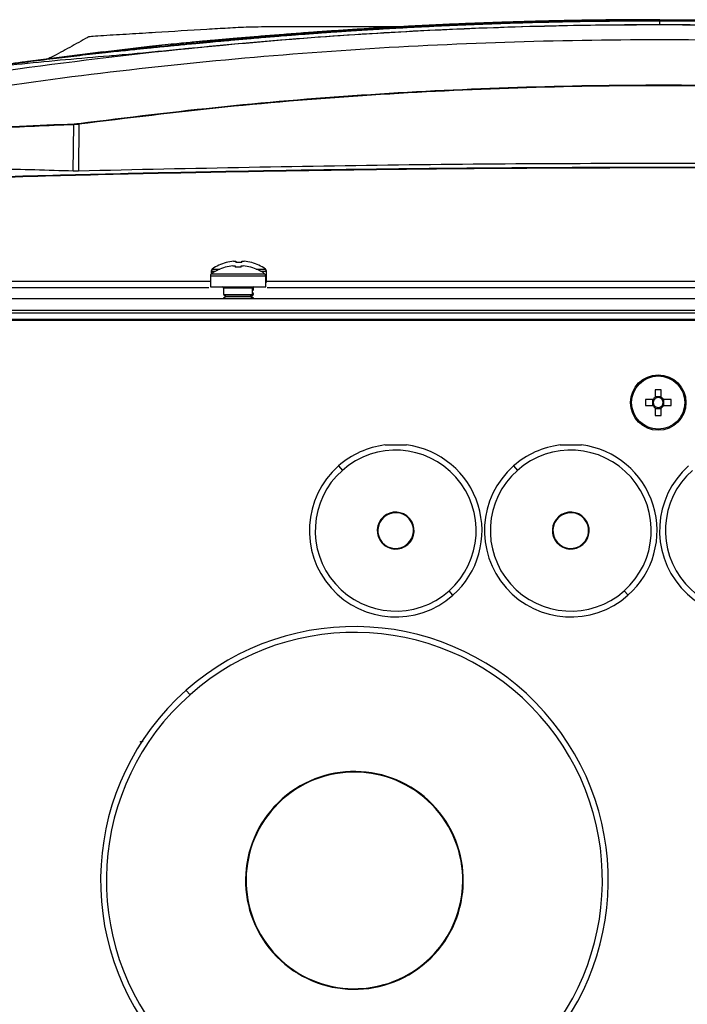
# Model space of a CAD drawing. Header units: millimetres. Extents: x 155400 to 158181, y 110641 to 115017.
# Tile 9 of 126: x 156961 to 157076, y 111764 to 111933. Entities that reach past the tile are written whole.
import ezdxf

# ---------------------------------------------------------------- set-up
doc = ezdxf.new("R2010")
doc.units = ezdxf.units.MM

msp = doc.modelspace()

# ---------------------------------------------------------------- linework, layer by layer
at = {"color": 7, "linetype": 'Continuous', "lineweight": 25}
for p, q in [((157070.81, 111931.85), (157070.81, 111932.5)), ((156975.46, 111927.2), (156961.2, 111925.41)), ((156983.38, 111928.14), (156975.46, 111927.18)), ((156970.33, 111906.79), (156970.41, 111914.74)), ((156971.27, 111914.82), (156971.19, 111906.8)), ((156996.37, 111890.31), (156996.36, 111890.32)), ((156996.51, 111891.11), (156996.5, 111891.12)), ((156997.66, 111890.56), (156998.05, 111890.56)), ((156997.8, 111891.36), (156998.18, 111891.36)), ((156998.05, 111890.56), (156998.05, 111890.31)), ((156998.18, 111891.36), (156998.18, 111891.11)), ((156999.08, 111890.31), (156999.08, 111890.56)), ((156999.08, 111890.56), (156999.46, 111890.56)), ((156999.21, 111891.11), (156999.21, 111891.36)), ((156999.21, 111891.36), (156999.6, 111891.36)), ((157000.76, 111890.32), (157000.75, 111890.31)), ((157000.9, 111891.12), (157000.89, 111891.11)), ((156993.81, 111888.83), (156993.81, 111886.93)), ((156993.81, 111888.83), (156998.56, 111888.83)), ((156993.95, 111889.63), (156993.95, 111889.16)), ((156993.95, 111889.63), (156994.7, 111889.63)), ((156994, 111889.2), (156998.56, 111889.2)), ((156994.14, 111890), (156995.46, 111890)), ((156998.56, 111889.2), (157003.12, 111889.2)), ((156998.56, 111888.83), (157003.31, 111888.83)), ((157001.66, 111890), (157003.26, 111890)), ((157002.42, 111889.63), (157003.45, 111889.63)), ((157003.31, 111886.93), (157003.31, 111888.83)), ((157003.45, 111887.73), (157003.45, 111889.63)), ((156924.47, 111887.93), (156993.81, 111887.93)), ((156924.47, 111886.86), (156993.57, 111886.86)), ((156993.81, 111886.93), (156998.56, 111886.93)), ((156996.06, 111886.73), (156996.06, 111885.64)), ((156998.56, 111886.73), (156996.06, 111886.73)), ((156998.56, 111886.93), (157003.31, 111886.93)), ((157001.06, 111886.73), (156998.56, 111886.73)), ((157001.06, 111885.64), (157001.06, 111886.73)), ((157001.2, 111886.44), (157001.2, 111886.92)), ((157003.31, 111887.73), (157003.45, 111887.73)), ((157003.45, 111887.93), (157137.81, 111887.93)), ((157003.54, 111886.86), (157137.57, 111886.86)), ((156996.06, 111885.64), (156996.51, 111885.33)), ((156996.06, 111885.64), (157001.06, 111885.64)), ((156996.51, 111885.33), (156996.06, 111885.02)), ((156996.06, 111885.02), (156996.06, 111884.93)), ((156996.06, 111885.02), (157001.06, 111885.02)), ((156996.51, 111885.33), (157000.62, 111885.33)), ((157000.62, 111885.33), (157001.06, 111885.64)), ((157001.06, 111885.02), (157000.62, 111885.33)), ((157000.62, 111885.33), (157000.75, 111885.33)), ((157000.75, 111885.33), (157001.2, 111885.64)), ((157001.2, 111885.02), (157000.75, 111885.33)), ((157001.06, 111886.34), (157001.2, 111886.44)), ((157001.06, 111886.44), (157001.2, 111886.44)), ((157001.2, 111885.82), (157001.06, 111885.91)), ((157001.06, 111885.82), (157001.2, 111885.82)), ((157001.06, 111885.64), (157001.2, 111885.64)), ((157001.06, 111884.93), (157001.06, 111885.02)), ((157001.06, 111885.02), (157001.2, 111885.02)), ((157001.2, 111885.64), (157001.2, 111885.82)), ((157001.2, 111884.93), (157001.2, 111885.02)), ((156851.7, 111884.93), (157289.45, 111884.93)), ((156851.7, 111882.93), (157289.45, 111882.93)), ((157280.32, 111882.43), (156860.82, 111882.43)), ((157288.57, 111881.18), (156852.57, 111881.18)), ((156860.82, 111881.43), (157280.32, 111881.43)), ((157070.05, 111869.31), (157070.05, 111868.02)), ((157071.08, 111868.1), (157070.05, 111868.1)), ((157071.08, 111868.02), (157071.08, 111869.31)), ((157069.66, 111867.63), (157068.37, 111867.63)), ((157068.37, 111866.6), (157069.66, 111866.6)), ((157069.58, 111867.63), (157069.58, 111866.6)), ((157072.75, 111867.63), (157071.46, 111867.63)), ((157071.46, 111866.6), (157072.75, 111866.6)), ((157071.54, 111866.6), (157071.54, 111867.63)), ((157070.05, 111866.22), (157070.05, 111864.93)), ((157070.05, 111866.13), (157071.08, 111866.13)), ((157071.08, 111864.93), (157071.08, 111866.22)), ((157015.77, 111856.26), (157016.43, 111855.51)), ((157045.77, 111856.26), (157046.43, 111855.51)), ((157023.48, 111847.54), (157023.55, 111847.47)), ((157053.48, 111847.54), (157053.55, 111847.47)), ((157027.67, 111842.81), (157027.6, 111842.89)), ((157057.67, 111842.81), (157057.6, 111842.89)), ((157035.38, 111834.1), (157034.72, 111834.85)), ((157065.38, 111834.1), (157064.72, 111834.85)), ((156989.67, 111817.81), (156990.34, 111817.06)), ((156980.63, 111806.54), (156980.6, 111806.52)), ((157006.14, 111799.21), (157006.21, 111799.13)), ((157030.87, 111771.27), (157030.8, 111771.34))]:
    msp.add_line(p, q, dxfattribs=at)
for radius in [4.75, 4.56]:
    msp.add_circle((157070.56, 111867.12), radius, dxfattribs=at)
for centre, radius, start, end in [((156970.56, 111914.75), 0.142, 103.7384, 182.9849), ((156953.3, 111912.45), 18.13, 7.5096, 7.9747), ((156998.56, 111882.63), 8, 105.9373, 124.7179), ((156998.7, 111883.43), 8, 105.9373, 124.7179), ((156998.56, 111882.63), 7.98, 96.4808, 105.9151), ((156998.7, 111883.43), 7.98, 96.4808, 105.9151), ((156998.56, 111881.53), 8.79, 86.6394, 93.3606), ((156998.7, 111882.33), 8.79, 86.6394, 93.3606), ((156998.56, 111882.63), 7.98, 74.0849, 83.5192), ((156998.7, 111883.43), 7.98, 74.0849, 83.5192), ((156998.56, 111882.63), 8, 55.2821, 74.0627), ((156998.7, 111883.43), 8, 55.2821, 74.0627), ((156994.26, 111888.83), 0.45, 124.7179, 180), ((156994.4, 111889.63), 0.45, 124.7179, 180), ((157002.86, 111888.83), 0.45, 0, 55.2821), ((157003, 111889.63), 0.45, 0, 55.2821), ((156995.86, 111886.73), 0.2, 0, 90), ((157001.26, 111886.73), 0.2, 90, 180), ((157070.56, 111851.71), 17.61, 88.3239, 91.6761), ((157085.97, 111867.12), 17.61, 178.3239, 181.6761), ((157070.56, 111867.12), 1.04, 119.7494, 150.2506), ((157070.56, 111867.12), 1.04, 209.7494, 240.2506), ((157070.56, 111867.12), 0.851, 142.7589, 217.2411), ((157070.56, 111867.12), 0.851, 127.2411, 142.7589), ((157070.56, 111867.12), 0.851, 217.2411, 232.7589), ((157070.56, 111867.12), 0.851, 52.7589, 127.2411), ((157070.56, 111867.12), 0.851, 232.7589, 307.2411), ((157070.56, 111867.12), 1.04, 29.7494, 60.2506), ((157070.56, 111867.12), 0.851, 37.2411, 52.7589), ((157070.56, 111867.12), 1.04, 299.7494, 330.2506), ((157070.56, 111867.12), 0.851, 307.2411, 322.7589), ((157070.56, 111867.12), 0.851, 322.7589, 37.2411), ((157055.15, 111867.12), 17.61, 358.3239, 1.6761), ((157070.56, 111882.53), 17.61, 268.3239, 271.6761), ((157025.57, 111845.18), 14.79, 97.1277, 131.5118), ((157025.57, 111845.18), 14.79, 311.5118, 82.8723), ((157055.57, 111845.18), 14.79, 97.1277, 131.5118), ((157055.57, 111845.18), 14.79, 311.5118, 82.8723), ((157025.57, 111845.18), 13.79, 311.5118, 131.5118), ((157055.57, 111845.18), 13.79, 311.5118, 131.5118), ((157025.57, 111845.18), 14.79, 131.5118, 311.5118), ((157025.57, 111845.18), 13.79, 131.5118, 311.5118), ((157055.57, 111845.18), 14.79, 131.5118, 311.5118), ((157055.57, 111845.18), 13.79, 131.5118, 311.5118), ((157085.57, 111845.18), 14.79, 131.5118, 311.5118), ((157085.57, 111845.18), 13.79, 131.5118, 311.5118), ((157025.57, 111845.18), 3.16, 311.5118, 131.5118), ((157025.57, 111845.18), 3.06, 311.5118, 131.5118), ((157055.57, 111845.18), 3.16, 311.5118, 131.5118), ((157055.57, 111845.18), 3.06, 311.5118, 131.5118), ((157025.57, 111845.18), 3.16, 131.5118, 311.5118), ((157025.57, 111845.18), 3.06, 131.5118, 311.5118), ((157055.57, 111845.18), 3.16, 131.5118, 311.5118), ((157055.57, 111845.18), 3.06, 131.5118, 311.5118), ((157018.5, 111785.24), 43.5, 311.5118, 131.5118), ((157018.5, 111785.24), 42.5, 311.5118, 131.5118), ((157018.5, 111785.24), 43.5, 131.5118, 311.5118), ((157018.5, 111785.24), 42.5, 131.5118, 311.5118), ((157018.5, 111785.24), 18.66, 311.5118, 131.5118), ((157018.5, 111785.24), 18.56, 311.5118, 131.5118), ((157018.5, 111785.24), 18.66, 131.5118, 311.5118), ((157018.5, 111785.24), 18.56, 131.5118, 311.5118)]:
    msp.add_arc(centre, radius, start, end, dxfattribs=at)
for points, knots in [([(157070.81, 111932.5), (157069.91, 111932.5), (157068.11, 111932.5), (157065.45, 111932.48), (157062.84, 111932.46), (157060.3, 111932.43), (157057.81, 111932.4), (157055.38, 111932.36), (157053.01, 111932.31), (157050.7, 111932.25), (157048.45, 111932.2), (157046.26, 111932.13), (157044.12, 111932.06), (157042.05, 111931.99), (157040.03, 111931.92), (157038.07, 111931.84), (157036.17, 111931.76), (157034.33, 111931.68), (157032.55, 111931.6), (157030.83, 111931.52), (157029.16, 111931.44), (157027.56, 111931.35), (157026.01, 111931.27), (157024.52, 111931.18), (157023.09, 111931.1), (157021.72, 111931.02), (157020.41, 111930.94), (157019.16, 111930.86), (157017.96, 111930.78), (157016.82, 111930.71), (157015.74, 111930.64), (157014.72, 111930.57), (157013.76, 111930.5), (157012.86, 111930.44), (157012.01, 111930.38), (157011.23, 111930.32), (157010.5, 111930.26), (157009.83, 111930.21), (157009.21, 111930.17), (157008.66, 111930.13), (157008.16, 111930.09), (157007.73, 111930.05), (157007.35, 111930.02), (157007.03, 111930), (157006.76, 111929.98), (157006.56, 111929.96), (157006.41, 111929.95), (157005.34, 111929.86), (157003.77, 111929.73), (157001.93, 111929.58), (157000.78, 111929.48), (156999.86, 111929.4), (156998.94, 111929.32), (156998.03, 111929.24), (156997.29, 111929.17), (156996.48, 111929.1), (156995.37, 111929), (156993.55, 111928.83), (156991.08, 111928.6), (156988.8, 111928.38), (156986.9, 111928.2), (156985.46, 111928.05), (156984, 111927.91), (156982.89, 111927.8), (156981.85, 111927.7), (156981.12, 111927.62), (156980.34, 111927.54), (156979.78, 111927.49), (156978.9, 111927.39), (156977.58, 111927.25), (156974.99, 111926.97), (156971.56, 111926.59), (156967.3, 111926.08), (156963.16, 111925.56), (156960.36, 111925.19), (156959.01, 111925.01)], [0, 0, 0, 0, 0.020968, 0.041486, 0.061552, 0.081167, 0.100331, 0.119043, 0.137303, 0.155112, 0.172469, 0.189375, 0.205828, 0.22183, 0.23738, 0.252478, 0.267125, 0.28132, 0.295063, 0.308355, 0.321195, 0.333584, 0.345522, 0.357009, 0.368044, 0.378628, 0.388762, 0.398444, 0.407676, 0.416458, 0.424789, 0.43267, 0.4401, 0.447081, 0.453611, 0.459691, 0.465321, 0.470501, 0.475231, 0.479512, 0.483343, 0.486724, 0.489656, 0.492139, 0.494172, 0.495755, 0.49689, 0.497575, 0.520695, 0.533118, 0.540259, 0.547383, 0.554489, 0.561578, 0.568649, 0.571695, 0.580347, 0.594613, 0.614482, 0.639958, 0.652368, 0.666022, 0.680919, 0.697061, 0.702889, 0.718679, 0.725628, 0.732841, 0.740319, 0.759637, 0.783599, 0.840277, 0.891798, 0.947924, 1, 1, 1, 1]), ([(156959.11, 111925.16), (156959.92, 111925.27), (156961.54, 111925.49), (156963.99, 111925.8), (156966.45, 111926.11), (156968.84, 111926.4), (156971.3, 111926.69), (156973.75, 111926.97), (156976.27, 111927.25), (156978.29, 111927.47), (156979.92, 111927.64), (156980.89, 111927.74), (156981.53, 111927.8), (156981.84, 111927.83), (156982.11, 111927.86), (156982.54, 111927.9), (156983.08, 111927.96), (156984.02, 111928.05), (156985.28, 111928.18), (156986.9, 111928.34), (156988.64, 111928.51), (156990.46, 111928.69), (156992.05, 111928.84), (156993.34, 111928.96), (156994.33, 111929.05), (156995.33, 111929.14), (156996.33, 111929.23), (156997.15, 111929.31), (156997.82, 111929.37), (156998.45, 111929.43), (156999.39, 111929.51), (157000.52, 111929.61), (157001.76, 111929.72), (157003.67, 111929.88), (157009.12, 111930.32), (157021, 111931.18), (157033.53, 111931.84), (157043.94, 111932.21), (157049.31, 111932.37), (157054.68, 111932.5), (157060.06, 111932.59), (157065.44, 111932.64), (157069.02, 111932.65), (157070.81, 111932.65)], [0, 0, 0, 0, 0.031284, 0.062751, 0.094402, 0.126236, 0.155226, 0.189353, 0.220909, 0.25247, 0.267047, 0.284028, 0.289608, 0.291918, 0.296009, 0.299803, 0.307619, 0.31543, 0.331096, 0.346583, 0.362282, 0.377852, 0.393414, 0.401266, 0.409107, 0.417055, 0.424723, 0.43249, 0.436205, 0.440259, 0.447127, 0.458026, 0.466612, 0.475796, 0.502453, 0.593159, 0.751228, 0.792682, 0.834141, 0.875604, 0.91707, 0.958536, 1, 1, 1, 1]), ([(157070.81, 111932.73), (157069.83, 111932.73), (157067.87, 111932.73), (157064.91, 111932.71), (157061.94, 111932.69), (157058.95, 111932.65), (157055.94, 111932.6), (157052.92, 111932.54), (157049.88, 111932.47), (157046.82, 111932.38), (157043.75, 111932.29), (157040.66, 111932.18), (157037.55, 111932.06), (157034.42, 111931.93), (157031.28, 111931.78), (157028.13, 111931.62), (157024.95, 111931.45), (157021.76, 111931.26), (157018.56, 111931.06), (157016.42, 111930.92), (157015.34, 111930.85)], [0, 0, 0, 0, 0.052918, 0.10615, 0.159697, 0.213556, 0.267727, 0.322211, 0.377005, 0.432109, 0.487522, 0.543243, 0.599272, 0.655607, 0.712248, 0.769194, 0.826442, 0.883994, 0.941847, 1, 1, 1, 1]), ([(157070.81, 111932.73), (157075.44, 111932.73), (157080.07, 111932.7), (157087.01, 111932.59), (157091.64, 111932.48), (157098.58, 111932.28), (157105.51, 111932.01), (157112.44, 111931.69), (157119.37, 111931.3), (157123.98, 111931), (157126.28, 111930.86)], [0, 0, 0, 0, 0.25, 0.25, 0.375, 0.5, 0.625, 0.75, 0.875, 1, 1, 1, 1]), ([(157070.81, 111932.65), (157071.79, 111932.65), (157073.74, 111932.65), (157076.68, 111932.63), (157079.61, 111932.61), (157082.54, 111932.57), (157085.48, 111932.52), (157088.41, 111932.46), (157091.34, 111932.39), (157094.27, 111932.31), (157097.2, 111932.23), (157100.13, 111932.12), (157108.91, 111931.79), (157120.63, 111931.18), (157132.42, 111930.33), (157137.82, 111929.89), (157139.7, 111929.73), (157140.99, 111929.62), (157142.18, 111929.51), (157143.16, 111929.43), (157143.81, 111929.37), (157144.47, 111929.31), (157145.3, 111929.23), (157146.3, 111929.14), (157147.29, 111929.05), (157148.28, 111928.96), (157149.58, 111928.84), (157151.16, 111928.69), (157152.99, 111928.51), (157154.72, 111928.34), (157156.35, 111928.18), (157157.6, 111928.05), (157158.54, 111927.96), (157159.09, 111927.9), (157159.51, 111927.86), (157159.78, 111927.83), (157160.09, 111927.8), (157160.68, 111927.74), (157161.65, 111927.64), (157163.28, 111927.47), (157165.35, 111927.25), (157167.81, 111926.98), (157170.26, 111926.7), (157173.54, 111926.31), (157177.62, 111925.81), (157180.89, 111925.38), (157182.51, 111925.16)], [0, 0, 0, 0, 0.022617, 0.045234, 0.067852, 0.09047, 0.113087, 0.135704, 0.158321, 0.180936, 0.20355, 0.226162, 0.248772, 0.406835, 0.497547, 0.522427, 0.532094, 0.541085, 0.552497, 0.559741, 0.563794, 0.56751, 0.575277, 0.582944, 0.590893, 0.598733, 0.606586, 0.622149, 0.637718, 0.653417, 0.668902, 0.68457, 0.692379, 0.700197, 0.70399, 0.708082, 0.71039, 0.715972, 0.73088, 0.747531, 0.77909, 0.810647, 0.842208, 0.873764, 0.937248, 1, 1, 1, 1]), ([(157070.81, 111932.5), (157070.81, 111932.54), (157070.81, 111932.58), (157070.81, 111932.64), (157070.81, 111932.65), (157070.81, 111932.65)], [0, 0, 0, 0, 0.5, 0.5, 1, 1, 1, 1]), ([(157182.61, 111925.01), (157181.87, 111925.11), (157180.37, 111925.31), (157178.13, 111925.6), (157175.89, 111925.89), (157173.64, 111926.16), (157171.89, 111926.37), (157170.48, 111926.54), (157169.29, 111926.68), (157167.68, 111926.86), (157165.91, 111927.05), (157164.18, 111927.24), (157162.69, 111927.4), (157161.37, 111927.53), (157160.48, 111927.62), (157159.87, 111927.69), (157159.41, 111927.73), (157158.67, 111927.81), (157157.59, 111927.91), (157156.14, 111928.06), (157154.24, 111928.24), (157151.86, 111928.47), (157149.64, 111928.68), (157147.86, 111928.85), (157146.71, 111928.96), (157145.64, 111929.05), (157144.65, 111929.14), (157143.76, 111929.22), (157142.96, 111929.3), (157142.09, 111929.37), (157140.98, 111929.47), (157139.46, 111929.6), (157137.53, 111929.76), (157136.01, 111929.88), (157134.96, 111929.97), (157134.41, 111930.01), (157133.58, 111930.08), (157132.47, 111930.16), (157131.09, 111930.27), (157129.42, 111930.39), (157127.48, 111930.53), (157125.25, 111930.68), (157122.74, 111930.84), (157119.96, 111931.02), (157116.89, 111931.2), (157113.54, 111931.38), (157109.91, 111931.57), (157106, 111931.74), (157101.8, 111931.92), (157097.33, 111932.07), (157092.57, 111932.22), (157087.53, 111932.34), (157082.21, 111932.43), (157076.6, 111932.49), (157072.77, 111932.5), (157070.81, 111932.5)], [0, 0, 0, 0, 0.028855, 0.05771, 0.086563, 0.115416, 0.144268, 0.15431, 0.169679, 0.190375, 0.2164, 0.237815, 0.256976, 0.273882, 0.288533, 0.291382, 0.297247, 0.306126, 0.318017, 0.332915, 0.350818, 0.37172, 0.395617, 0.405414, 0.414494, 0.42285, 0.430489, 0.437415, 0.443624, 0.449115, 0.457631, 0.469354, 0.484286, 0.502428, 0.504515, 0.508757, 0.515156, 0.523711, 0.534425, 0.547297, 0.562329, 0.579521, 0.598874, 0.620389, 0.644068, 0.669911, 0.69792, 0.728095, 0.760437, 0.794946, 0.831623, 0.870468, 0.91148, 0.954658, 1, 1, 1, 1]), ([(157227.17, 111916.26), (157216.85, 111918.22), (157196.23, 111922.15), (157165.05, 111926.44), (157133.73, 111929.56), (157102.28, 111931.42), (157070.77, 111932.04), (157039.25, 111931.42), (157007.78, 111929.57), (156976.42, 111926.45), (156945.19, 111922.16), (156924.55, 111918.23), (156914.23, 111916.26)], [0, 0, 0, 0, 0.100013, 0.199862, 0.299712, 0.399716, 0.499806, 0.599806, 0.69988, 0.799952, 0.89994, 1, 1, 1, 1]), ([(156972.83, 111929.71), (156972.82, 111929.74), (156972.8, 111929.79), (156973.15, 111929.86), (156973.89, 111929.95), (156975.62, 111930.05), (156977.72, 111930.18), (156979.94, 111930.31), (156982.17, 111930.45), (156986.6, 111930.72), (156990.89, 111930.98), (156995.02, 111931.23), (156996.77, 111931.33), (156998.38, 111931.43), (157000.39, 111931.5), (157002.65, 111931.55), (157005.26, 111931.58), (157008.18, 111931.58), (157011.2, 111931.58), (157014.37, 111931.58), (157019.88, 111931.58), (157025.53, 111931.58), (157030.11, 111931.58), (157031.3, 111931.58)], [0, 0, 0, 0, 0.023754, 0.044787, 0.063961, 0.105808, 0.152723, 0.2003, 0.248371, 0.296734, 0.485504, 0.524533, 0.562995, 0.598473, 0.627811, 0.656535, 0.689951, 0.723079, 0.760453, 0.798152, 0.836164, 0.957528, 1, 1, 1, 1]), ([(157150.3, 111927.88), (157143.72, 111928.49), (157130.56, 111929.71), (157110.76, 111930.93), (157090.92, 111931.68), (157071, 111931.93), (157051.05, 111931.7), (157031.05, 111930.95), (157011.05, 111929.73), (156997.75, 111928.5), (156991.09, 111927.88)], [0, 0, 0, 0, 0.124304, 0.2486083, 0.3732211, 0.4978339, 0.6232177, 0.7486014, 0.8743008, 1, 1, 1, 1]), ([(157015.34, 111930.85), (157015.01, 111930.82), (157014.43, 111930.79), (157013.57, 111930.73), (157012.76, 111930.67), (157011.04, 111930.55), (157008.48, 111930.36), (157005.18, 111930.1), (157002.03, 111929.85), (156999.08, 111929.61), (156996.84, 111929.41), (156995.18, 111929.27), (156994.05, 111929.17), (156992.97, 111929.07), (156992.31, 111929.01), (156991.95, 111928.98)], [0, 0, 0, 0, 0.036569, 0.062495, 0.093014, 0.12499, 0.249947, 0.374831, 0.499852, 0.62501, 0.749827, 0.812057, 0.874927, 0.931731, 1, 1, 1, 1]), ([(156939.01, 111918.36), (156947.72, 111919.75), (156965.15, 111922.51), (156991.45, 111925.53), (157017.84, 111927.74), (157044.29, 111929.04), (157070.77, 111929.48), (157097.24, 111929.04), (157123.68, 111927.73), (157150.03, 111925.52), (157176.29, 111922.51), (157193.69, 111919.75), (157202.39, 111918.36)], [0, 0, 0, 0, 0.100003, 0.200035, 0.300159, 0.400217, 0.50023, 0.600324, 0.700383, 0.800282, 0.900117, 1, 1, 1, 1]), ([(156972.81, 111929.71), (156972.3, 111929.42), (156971.23, 111928.82), (156969.62, 111927.92), (156968.04, 111927.07), (156966.82, 111926.44), (156966.18, 111926.13), (156965.94, 111926.01)], [0, 0, 0, 0, 0.170853, 0.353469, 0.568102, 0.837828, 1, 1, 1, 1]), ([(156991.95, 111928.98), (156991.54, 111928.94), (156990.65, 111928.86), (156989.22, 111928.72), (156987.48, 111928.55), (156985.87, 111928.39), (156984.45, 111928.25), (156983.73, 111928.17), (156983.38, 111928.14)], [0, 0, 0, 0, 0.143054, 0.309722, 0.5, 0.75, 0.875008, 1, 1, 1, 1]), ([(156991.09, 111927.88), (156990.2, 111927.79), (156988.57, 111927.63), (156986.29, 111927.4), (156984.18, 111927.2), (156982.18, 111927), (156980.07, 111926.81), (156978.07, 111926.63), (156977, 111926.54), (156976.46, 111926.5)], [0, 0, 0, 0, 0.134412, 0.245613, 0.356879, 0.487855, 0.618997, 0.809329, 1, 1, 1, 1]), ([(156976.46, 111926.5), (156971.49, 111926.08), (156961.56, 111925.23), (156947.93, 111923.52), (156939.27, 111922.15), (156935.58, 111921.56)], [0, 0, 0, 0, 0.364441, 0.728882, 1, 1, 1, 1]), ([(156971.25, 111914.96), (156979.57, 111915.99), (156996.21, 111918.05), (157021.3, 111920.07), (157046.43, 111921.3), (157063.45, 111921.56), (157073.07, 111921.55), (157078.27, 111921.53), (157091.14, 111921.35), (157110.95, 111920.61), (157132.7, 111919.09), (157152.44, 111917.2), (157164.25, 111915.71), (157170.15, 111914.96)], [0, 0, 0, 0, 0.126067, 0.252205, 0.378345, 0.504414, 0.508137, 0.523031, 0.58261, 0.701837, 0.821064, 0.910532, 1, 1, 1, 1]), ([(157170.13, 111914.82), (157161.97, 111915.83), (157145.66, 111917.85), (157121.04, 111919.85), (157096.34, 111921.11), (157071.47, 111921.54), (157046.49, 111921.16), (157021.38, 111919.92), (156996.29, 111917.91), (156979.61, 111915.85), (156971.27, 111914.82)], [0, 0, 0, 0, 0.123626, 0.247252, 0.371417, 0.495583, 0.621405, 0.747227, 0.873614, 1, 1, 1, 1]), ([(156970.41, 111914.74), (156965.91, 111914.56), (156956.9, 111914.19), (156947.9, 111913.49), (156943.39, 111913.15)], [0, 0, 0, 0, 0.49977, 1, 1, 1, 1]), ([(156943.5, 111913.29), (156948, 111913.64), (156953.87, 111914.09), (156962.88, 111914.59), (156967.38, 111914.76), (156970.52, 111914.89)], [0, 0, 0, 0, 0.500229, 0.651336, 1, 1, 1, 1]), ([(156971.27, 111914.82), (156971.16, 111914.8), (156970.93, 111914.78), (156970.62, 111914.75), (156970.48, 111914.75), (156970.41, 111914.74)], [0, 0, 0, 0, 0.329389, 0.6593, 1, 1, 1, 1]), ([(156970.52, 111914.89), (156970.58, 111914.89), (156970.7, 111914.9), (156970.96, 111914.92), (156971.15, 111914.95), (156971.25, 111914.96)], [0, 0, 0, 0, 0.3403492, 0.6702322, 1, 1, 1, 1]), ([(156924.47, 111904.66), (156932.57, 111904.97), (156954.42, 111905.81), (156990.02, 111906.69), (157031.29, 111907.34), (157083, 111907.59), (157135.75, 111907.05), (157183.79, 111905.92), (157207.62, 111905.01), (157216.67, 111904.66)], [0, 0, 0, 0, 0.083183, 0.224384, 0.365585, 0.506786, 0.755173, 0.907024, 1, 1, 1, 1]), ([(157216.67, 111904.53), (157208.97, 111904.83), (157187.83, 111905.64), (157153.24, 111906.51), (157112.9, 111907.17), (157072.25, 111907.4), (157031.29, 111907.2), (156990.03, 111906.55), (156954.42, 111905.67), (156932.57, 111904.83), (156924.47, 111904.52)], [0, 0, 0, 0, 0.079134, 0.217121, 0.355168, 0.493215, 0.634402, 0.775606, 0.916793, 1, 1, 1, 1]), ([(156970.33, 111906.79), (156965.93, 111906.92), (156956.94, 111907.17), (156947.94, 111907.33), (156943.34, 111907.41)], [0, 0, 0, 0, 0.488958, 1, 1, 1, 1]), ([(157170.21, 111906.8), (157156.55, 111907.11), (157129.23, 111907.73), (157082.4, 111908.15), (157029.72, 111908.05), (156990.7, 111907.22), (156971.19, 111906.8)], [0, 0, 0, 0, 0.205898, 0.411818, 0.705876, 1, 1, 1, 1]), ([(156971.19, 111906.8), (156971.08, 111906.8), (156970.85, 111906.79), (156970.55, 111906.79), (156970.41, 111906.79), (156970.33, 111906.79)], [0, 0, 0, 0, 0.328021, 0.656053, 1, 1, 1, 1]), ([(157023.74, 111859.86), (157023.74, 111859.86), (157023.74, 111859.86), (157023.78, 111859.86), (157023.88, 111859.86), (157024.31, 111859.86), (157025.29, 111859.86), (157026.33, 111859.86), (157027.07, 111859.86), (157027.29, 111859.86), (157027.38, 111859.86), (157027.41, 111859.86), (157027.41, 111859.86), (157027.41, 111859.86)], [0, 0, 0, 0, 0.010295, 0.02446, 0.048502, 0.117961, 0.372689, 0.795016, 0.900183, 0.952925, 0.979447, 0.991412, 1, 1, 1, 1]), ([(157053.74, 111859.86), (157053.74, 111859.86), (157053.74, 111859.86), (157053.78, 111859.86), (157053.88, 111859.86), (157054.31, 111859.86), (157055.29, 111859.86), (157056.33, 111859.86), (157057.07, 111859.86), (157057.29, 111859.86), (157057.38, 111859.86), (157057.41, 111859.86), (157057.41, 111859.86), (157057.41, 111859.86)], [0, 0, 0, 0, 0.010295, 0.02446, 0.048502, 0.117961, 0.372689, 0.795016, 0.900183, 0.952925, 0.979447, 0.991412, 1, 1, 1, 1]), ([(156982.3, 111809.04), (156982.23, 111809.03), (156981.92, 111809), (156981.74, 111808.96), (156981.75, 111808.94), (156981.75, 111808.93)], [0, 0, 0, 0, 0.22923, 0.973199, 1, 1, 1, 1])]:
    msp.add_open_spline(points, degree=3, knots=knots, dxfattribs=at)
msp.add_open_spline([(156991.1, 111927.86), (156991.1, 111927.87), (156991.09, 111927.88), (156991.09, 111927.88), (156991.09, 111927.88)], degree=3, dxfattribs=at)

doc.saveas('drawing.dxf')
